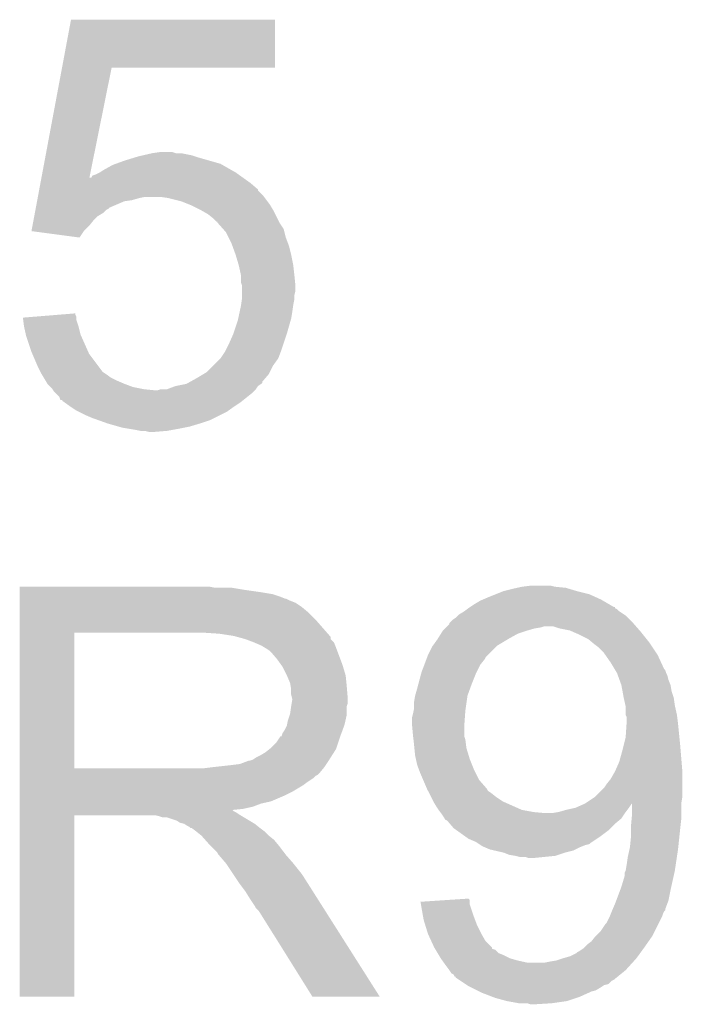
# Model space of a CAD drawing. Extents: x -4.5 to 27.4, y -3.9 to 53.4.
# Tile 43 of 47: x 16.4 to 18, y 37.2 to 39.5. Entities that reach past the tile are written whole.
import ezdxf

# ---------------------------------------------------------------- set-up
doc = ezdxf.new("R2010")
doc.units = 0
doc.layers.add('CAN_LIN_SBC_CLICK_V101_GTO', color=14, linetype='CONTINUOUS')

msp = doc.modelspace()

# ---------------------------------------------------------------- linework, layer by layer
at = {"layer": 'CAN_LIN_SBC_CLICK_V101_GTO'}
for points in [[(16.483574, 39.40556), (16.504932, 39.519838), (16.990038, 39.40556), (16.99006, 39.519838)], [(16.504932, 39.519838), (16.504938, 39.51986), (16.99006, 39.519838), (16.504938, 39.51986)], [(16.434676, 39.14394), (16.48357, 39.405542), (16.548652, 39.14394), (16.601436, 39.405542)], [(16.48357, 39.405542), (16.483574, 39.40556), (16.601436, 39.405542), (16.990038, 39.40556)], [(16.69796, 39.20236), (16.715726, 39.204898), (16.753844, 39.20236), (16.746222, 39.204898)], [(16.715726, 39.204898), (16.715742, 39.2049), (16.746222, 39.204898), (16.715742, 39.2049)], [(16.610966, 39.17696), (16.63192, 39.18458), (16.860522, 39.17696), (16.833852, 39.18458)], [(16.63192, 39.18458), (16.656684, 39.1922), (16.833852, 39.18458), (16.80718, 39.1922)], [(16.656684, 39.1922), (16.66494, 39.19474), (16.80718, 39.1922), (16.799558, 39.19474)], [(16.66494, 39.19474), (16.675938, 39.197278), (16.799558, 39.19474), (16.79194, 39.197278)], [(16.675938, 39.197278), (16.69796, 39.20236), (16.79194, 39.197278), (16.766542, 39.20236)], [(16.56334, 39.15156), (16.573498, 39.15664), (16.903194, 39.15156), (16.896082, 39.15664)], [(16.573498, 39.15664), (16.573502, 39.156642), (16.896082, 39.15664), (16.89608, 39.156642)], [(16.573502, 39.156642), (16.581118, 39.161718), (16.89608, 39.156642), (16.887196, 39.161718)], [(16.581118, 39.161718), (16.603982, 39.17442), (16.887196, 39.161718), (16.864968, 39.17442)], [(16.603982, 39.17442), (16.610966, 39.17696), (16.864968, 39.17442), (16.860522, 39.17696)], [(16.432302, 39.13124), (16.43421, 39.141452), (16.93164, 39.13124), (16.917346, 39.141452)], [(16.43421, 39.141452), (16.434676, 39.14394), (16.548152, 39.141452), (16.550646, 39.14394)], [(16.548152, 39.141452), (16.548652, 39.14394), (16.917346, 39.141452), (16.913862, 39.14394)], [(16.550646, 39.14394), (16.553186, 39.143954), (16.913862, 39.14394), (16.913842, 39.143954)], [(16.553186, 39.143954), (16.555728, 39.14902), (16.913842, 39.143954), (16.90675, 39.14902)], [(16.555728, 39.14902), (16.56334, 39.15156), (16.90675, 39.14902), (16.903194, 39.15156)], [(16.426604, 39.100758), (16.428978, 39.113454), (16.96212, 39.100758), (16.949426, 39.113454)], [(16.428978, 39.113454), (16.429452, 39.115992), (16.949426, 39.113454), (16.94942, 39.115992)], [(16.429452, 39.115992), (16.432302, 39.13124), (16.94942, 39.115992), (16.93164, 39.13124)], [(16.421382, 39.072818), (16.42423, 39.088058), (16.59636, 39.072818), (16.631918, 39.088058)], [(16.42423, 39.088058), (16.424706, 39.0906), (16.631918, 39.088058), (16.649698, 39.0906)], [(16.424706, 39.0906), (16.425656, 39.09568), (16.649698, 39.0906), (16.66748, 39.09568)], [(16.425656, 39.09568), (16.42613, 39.09822), (16.66748, 39.09568), (16.680178, 39.09822)], [(16.42613, 39.09822), (16.426604, 39.100758), (16.964024, 39.09822), (16.96212, 39.100758)], [(16.736058, 39.09568), (16.718278, 39.09822), (16.96593, 39.09568), (16.964024, 39.09822)], [(16.766538, 39.08806), (16.736058, 39.09568), (16.971646, 39.08806), (16.96593, 39.09568)], [(16.785596, 39.080438), (16.766538, 39.08806), (16.977362, 39.080438), (16.971646, 39.08806)], [(16.419008, 39.060118), (16.420432, 39.067738), (16.581118, 39.060118), (16.58874, 39.067738)], [(16.420432, 39.067738), (16.420908, 39.070278), (16.58874, 39.067738), (16.593816, 39.070278)], [(16.420908, 39.070278), (16.421382, 39.072818), (16.593816, 39.070278), (16.59636, 39.072818)], [(16.79194, 39.0779), (16.785596, 39.080438), (16.978886, 39.0779), (16.977362, 39.080438)], [(16.81226, 39.06774), (16.79194, 39.0779), (16.98498, 39.06774), (16.978886, 39.0779)], [(16.830038, 39.057582), (16.81226, 39.06774), (16.99006, 39.057582), (16.98498, 39.06774)], [(16.413312, 39.02964), (16.415686, 39.042338), (16.5481, 39.02964), (16.558258, 39.042338)], [(16.415686, 39.042338), (16.417584, 39.052498), (16.558258, 39.042338), (16.568418, 39.052498)], [(16.417584, 39.052498), (16.419008, 39.060118), (16.568418, 39.052498), (16.581118, 39.060118)], [(16.842738, 39.047422), (16.830038, 39.057582), (16.99514, 39.047422), (16.99006, 39.057582)], [(16.850354, 39.039806), (16.842738, 39.047422), (16.998948, 39.039806), (16.99514, 39.047422)], [(16.852878, 39.0398), (16.850354, 39.039806), (16.998952, 39.0398), (16.998948, 39.039806)], [(16.8529, 39.037266), (16.852878, 39.0398), (17.000218, 39.037266), (16.998952, 39.0398)], [(16.410944, 39.016964), (16.413312, 39.02964), (16.535424, 39.016964), (16.5481, 39.02964)], [(16.411124, 39.01694), (16.410944, 39.016964), (16.5354, 39.01694), (16.535424, 39.016964)], [(16.525228, 39.001702), (16.411124, 39.01694), (16.525228, 39.001702), (16.5354, 39.01694)], [(16.852908, 39.037258), (16.8529, 39.037266), (17.000222, 39.037258), (17.000218, 39.037266)], [(16.86645, 39.022018), (16.852908, 39.037258), (17.010382, 39.022018), (17.000222, 39.037258)], [(16.873218, 39.0144), (16.86645, 39.022018), (17.012288, 39.0144), (17.010382, 39.022018)], [(16.879572, 39.001698), (16.873218, 39.0144), (17.015462, 39.001698), (17.012288, 39.0144)], [(16.88592, 38.989), (16.879572, 39.001698), (17.020224, 38.989), (17.015462, 39.001698)], [(16.888694, 38.981378), (16.88592, 38.989), (17.02308, 38.981378), (17.020224, 38.989)], [(16.896082, 38.96106), (16.888694, 38.981378), (17.02816, 38.96106), (17.02308, 38.981378)], [(16.9037, 38.93566), (16.896082, 38.96106), (17.03324, 38.93566), (17.02816, 38.96106)], [(16.9037, 38.935658), (16.9037, 38.93566), (17.033242, 38.935658), (17.03324, 38.93566)], [(16.90878, 38.912802), (16.9037, 38.935658), (17.03578, 38.912802), (17.033242, 38.935658)], [(16.90878, 38.9128), (16.90878, 38.912802), (17.03578, 38.9128), (17.03578, 38.912802)], [(16.90878, 38.895024), (16.90878, 38.9128), (17.037558, 38.895024), (17.03578, 38.9128)], [(16.911318, 38.887402), (16.90878, 38.895024), (17.03832, 38.887402), (17.037558, 38.895024)], [(16.91132, 38.874698), (16.911318, 38.887402), (17.03832, 38.874698), (17.03832, 38.887402)], [(16.909142, 38.84168), (16.910956, 38.854378), (17.03324, 38.84168), (17.03578, 38.854378)], [(16.910956, 38.854378), (16.91132, 38.856922), (17.03578, 38.854378), (17.03578, 38.856922)], [(16.91132, 38.864538), (16.91132, 38.874698), (17.03578, 38.864538), (17.03832, 38.874698)], [(16.91132, 38.856922), (16.91132, 38.864538), (17.03578, 38.856922), (17.03578, 38.864538)], [(16.905514, 38.8239), (16.90878, 38.83914), (17.0307, 38.8239), (17.032876, 38.83914)], [(16.90878, 38.83914), (16.909142, 38.84168), (17.032876, 38.83914), (17.03324, 38.84168)], [(16.39064, 38.8112), (16.421774, 38.813736), (16.517622, 38.8112), (16.51762, 38.813736)], [(16.391272, 38.806118), (16.39064, 38.8112), (16.517622, 38.806118), (16.517622, 38.8112)], [(16.39316, 38.79088), (16.391272, 38.806118), (16.522698, 38.79088), (16.517622, 38.806118)], [(16.421774, 38.813736), (16.48414, 38.818816), (16.51762, 38.813736), (16.515082, 38.818816)], [(16.48414, 38.818816), (16.51508, 38.821336), (16.515082, 38.818816), (16.51508, 38.821336)], [(16.90116, 38.803582), (16.902246, 38.808658), (17.026708, 38.803582), (17.02816, 38.808658)], [(16.902246, 38.808658), (16.905514, 38.8239), (17.02816, 38.808658), (17.0307, 38.8239)], [(16.397678, 38.770558), (16.39316, 38.79088), (16.52778, 38.770558), (16.522698, 38.79088)], [(16.891, 38.7731), (16.90116, 38.803582), (17.018, 38.7731), (17.026708, 38.803582)], [(16.39824, 38.768022), (16.397678, 38.770558), (16.528908, 38.768022), (16.52778, 38.770558)], [(16.41094, 38.72992), (16.39824, 38.768022), (16.545844, 38.72992), (16.528908, 38.768022)], [(16.88084, 38.75024), (16.891, 38.7731), (17.01038, 38.75024), (17.018, 38.7731)], [(16.87068, 38.729922), (16.873218, 38.735), (17.003394, 38.729922), (17.0053, 38.735)], [(16.873218, 38.735), (16.88084, 38.75024), (17.0053, 38.735), (17.01038, 38.75024)], [(16.413118, 38.72484), (16.41094, 38.72992), (16.548102, 38.72484), (16.545844, 38.72992)], [(16.42618, 38.69436), (16.413118, 38.72484), (16.570962, 38.69436), (16.548102, 38.72484)], [(16.842738, 38.696898), (16.860518, 38.714678), (16.98498, 38.696898), (16.997678, 38.714678)], [(16.860518, 38.714678), (16.86052, 38.71468), (16.997678, 38.714678), (16.997678, 38.71468)], [(16.86052, 38.71468), (16.87068, 38.729922), (16.997678, 38.71468), (17.003394, 38.729922)], [(16.43126, 38.6842), (16.42618, 38.69436), (16.578582, 38.6842), (16.570962, 38.69436)], [(16.827502, 38.681662), (16.842738, 38.696898), (16.97736, 38.681662), (16.98498, 38.696898)], [(16.43253, 38.68166), (16.43126, 38.6842), (16.58112, 38.68166), (16.578582, 38.6842)], [(16.4338, 38.67912), (16.43253, 38.68166), (16.58493, 38.67912), (16.58112, 38.68166)], [(16.435324, 38.67658), (16.4338, 38.67912), (16.58874, 38.67658), (16.58493, 38.67912)], [(16.439896, 38.66896), (16.435324, 38.67658), (16.598902, 38.66896), (16.58874, 38.67658)], [(16.444468, 38.66134), (16.439896, 38.66896), (16.61414, 38.66134), (16.598902, 38.66896)], [(16.788374, 38.658794), (16.8021, 38.66642), (16.95958, 38.658794), (16.966114, 38.66642)], [(16.8021, 38.66642), (16.819032, 38.67658), (16.966114, 38.66642), (16.97482, 38.67658)], [(16.819032, 38.67658), (16.827502, 38.681662), (16.97482, 38.67658), (16.97736, 38.681662)], [(16.449038, 38.653722), (16.444468, 38.66134), (16.631916, 38.653722), (16.61414, 38.66134)], [(16.44904, 38.65372), (16.449038, 38.653722), (16.63192, 38.65372), (16.631916, 38.653722)], [(16.45666, 38.6461), (16.44904, 38.65372), (16.652242, 38.6461), (16.63192, 38.65372)], [(16.459198, 38.643562), (16.45666, 38.6461), (16.664932, 38.643562), (16.652242, 38.6461)], [(16.460894, 38.64102), (16.459198, 38.643562), (16.677638, 38.64102), (16.664932, 38.643562)], [(16.718284, 38.64102), (16.733524, 38.641022), (16.944338, 38.64102), (16.94434, 38.641022)], [(16.733524, 38.641022), (16.753836, 38.648638), (16.94434, 38.641022), (16.949418, 38.648638)], [(16.753836, 38.648638), (16.753842, 38.64864), (16.949418, 38.648638), (16.94942, 38.64864)], [(16.753842, 38.64864), (16.779244, 38.65372), (16.94942, 38.64864), (16.95704, 38.65372)], [(16.779244, 38.65372), (16.783804, 38.656254), (16.95704, 38.65372), (16.959574, 38.656254)], [(16.783804, 38.656254), (16.788374, 38.658794), (16.959574, 38.656254), (16.95958, 38.658794)], [(16.462588, 38.63848), (16.460894, 38.64102), (16.703038, 38.63848), (16.677638, 38.64102)], [(16.46428, 38.63594), (16.462588, 38.63848), (16.93926, 38.63594), (16.9418, 38.63848)], [(16.469362, 38.630858), (16.46428, 38.63594), (16.934178, 38.630858), (16.93926, 38.63594)], [(16.476976, 38.623242), (16.469362, 38.630858), (16.924656, 38.623242), (16.934178, 38.630858)], [(16.479516, 38.615636), (16.476976, 38.623242), (16.91515, 38.615636), (16.924656, 38.623242)], [(16.703038, 38.63848), (16.710662, 38.638482), (16.9418, 38.63848), (16.941802, 38.638482)], [(16.710662, 38.638482), (16.718276, 38.641018), (16.941802, 38.638482), (16.944338, 38.641018)], [(16.718276, 38.641018), (16.718284, 38.64102), (16.944338, 38.641018), (16.944338, 38.64102)], [(16.484578, 38.61562), (16.479516, 38.615636), (16.91513, 38.61562), (16.91515, 38.615636)], [(16.4846, 38.61309), (16.484578, 38.61562), (16.911966, 38.61309), (16.91513, 38.61562)], [(16.488168, 38.61054), (16.4846, 38.61309), (16.90878, 38.61054), (16.911966, 38.61309)], [(16.50238, 38.60038), (16.488168, 38.61054), (16.89354, 38.60038), (16.90878, 38.61054)], [(16.517618, 38.590222), (16.50238, 38.60038), (16.879316, 38.590222), (16.89354, 38.60038)], [(16.522702, 38.58768), (16.517618, 38.590222), (16.875758, 38.58768), (16.879316, 38.590222)], [(16.53794, 38.58006), (16.522702, 38.58768), (16.860518, 38.58006), (16.875758, 38.58768)], [(16.555722, 38.57244), (16.53794, 38.58006), (16.845278, 38.57244), (16.860518, 38.58006)], [(16.569946, 38.56736), (16.555722, 38.57244), (16.835118, 38.56736), (16.845278, 38.57244)], [(16.59128, 38.55974), (16.569946, 38.56736), (16.81226, 38.55974), (16.835118, 38.56736)], [(16.61795, 38.55212), (16.59128, 38.55974), (16.786862, 38.55212), (16.81226, 38.55974)], [(16.626838, 38.54958), (16.61795, 38.55212), (16.77416, 38.54958), (16.786862, 38.55212)], [(16.64208, 38.54704), (16.626838, 38.54958), (16.76146, 38.54704), (16.77416, 38.54958)], [(16.65732, 38.5445), (16.64208, 38.54704), (16.74749, 38.5445), (16.76146, 38.54704)], [(16.670018, 38.54196), (16.65732, 38.5445), (16.733522, 38.54196), (16.74749, 38.5445)], [(16.690338, 38.53942), (16.680178, 38.54196), (16.703042, 38.53942), (16.733522, 38.54196)], [(17.5768, 38.17112), (17.597122, 38.17366), (17.655542, 38.17112), (17.645382, 38.17366)], [(16.38302, 38.16858), (16.383022, 38.17112), (16.847822, 38.16858), (16.835122, 38.17112)], [(16.38302, 38.1635), (16.38302, 38.16858), (16.91894, 38.1635), (16.888462, 38.16858)], [(16.38302, 38.15842), (16.38302, 38.1635), (16.9545, 38.15842), (16.91894, 38.1635)], [(16.38302, 38.153338), (16.38302, 38.15842), (16.984982, 38.153338), (16.9545, 38.15842)], [(16.38302, 38.14826), (16.38302, 38.153338), (17.00022, 38.14826), (16.984982, 38.153338)], [(17.49552, 38.14572), (17.51457, 38.15334), (17.753586, 38.14572), (17.736822, 38.15334)], [(17.51457, 38.15334), (17.533622, 38.16096), (17.736822, 38.15334), (17.70634, 38.16096)], [(17.533622, 38.16096), (17.55394, 38.16604), (17.70634, 38.16096), (17.689408, 38.16604)], [(17.55394, 38.16604), (17.56537, 38.16858), (17.689408, 38.16604), (17.680942, 38.16858)], [(17.56537, 38.16858), (17.5768, 38.17112), (17.680942, 38.16858), (17.655542, 38.17112)], [(16.38302, 38.14318), (16.38302, 38.14826), (17.012924, 38.14318), (17.00022, 38.14826)], [(16.38302, 38.143178), (16.38302, 38.14318), (17.015464, 38.143178), (17.012924, 38.14318)], [(16.38302, 38.1381), (16.38302, 38.143178), (17.02562, 38.1381), (17.015464, 38.143178)], [(16.38302, 38.133018), (16.38302, 38.1381), (17.038322, 38.133018), (17.02562, 38.1381)], [(16.38302, 38.12286), (16.38302, 38.133018), (17.05356, 38.12286), (17.038322, 38.133018)], [(17.453608, 38.12286), (17.465038, 38.13048), (17.795244, 38.12286), (17.78218, 38.13048)], [(17.465038, 38.13048), (17.477742, 38.1381), (17.78218, 38.13048), (17.769116, 38.1381)], [(17.477742, 38.1381), (17.483668, 38.14064), (17.769116, 38.1381), (17.76476, 38.14064)], [(17.483668, 38.14064), (17.49552, 38.14572), (17.76476, 38.14064), (17.753586, 38.14572)], [(16.38302, 38.110162), (16.38302, 38.12286), (17.068798, 38.110162), (17.05356, 38.12286)], [(16.38302, 38.09238), (16.38302, 38.110162), (17.08658, 38.09238), (17.068798, 38.110162)], [(17.419322, 38.097462), (17.424398, 38.102538), (17.828258, 38.097462), (17.823182, 38.102538)], [(17.424398, 38.102538), (17.426942, 38.105082), (17.823182, 38.102538), (17.819368, 38.105082)], [(17.426942, 38.105082), (17.43964, 38.1127), (17.819368, 38.105082), (17.80794, 38.1127)], [(17.43964, 38.1127), (17.44641, 38.117778), (17.80794, 38.1127), (17.80286, 38.117778)], [(17.44641, 38.117778), (17.449792, 38.120314), (17.80286, 38.117778), (17.797794, 38.120314)], [(17.449792, 38.120314), (17.4498, 38.12032), (17.797794, 38.120314), (17.797794, 38.12032)], [(17.4498, 38.12032), (17.453576, 38.122838), (17.797794, 38.12032), (17.79778, 38.122838)], [(17.453576, 38.122838), (17.453608, 38.12286), (17.79778, 38.122838), (17.795244, 38.12286)], [(16.383018, 38.0619), (16.38302, 38.09238), (17.113248, 38.0619), (17.08658, 38.09238)], [(17.398996, 38.07714), (17.40408, 38.082226), (17.847628, 38.07714), (17.843178, 38.082226)], [(17.40408, 38.082226), (17.404084, 38.08476), (17.843178, 38.082226), (17.84096, 38.08476)], [(17.404084, 38.08476), (17.404086, 38.084766), (17.84096, 38.08476), (17.840954, 38.084766)], [(17.404086, 38.084766), (17.4117, 38.09238), (17.840954, 38.084766), (17.83334, 38.09238)], [(17.4117, 38.09238), (17.419322, 38.097462), (17.83334, 38.09238), (17.828258, 38.097462)], [(16.383012, 37.739342), (16.383018, 38.0619), (16.51254, 37.739342), (16.512562, 38.0619)], [(16.85798, 38.05936), (16.81988, 38.0619), (17.11547, 38.05936), (17.113248, 38.0619)], [(16.891002, 38.05428), (16.85798, 38.05936), (17.119914, 38.05428), (17.11547, 38.05936)], [(17.37614, 38.04666), (17.384076, 38.05936), (17.54378, 38.04666), (17.566642, 38.05936)], [(17.384076, 38.05936), (17.38884, 38.06698), (17.566642, 38.05936), (17.5895, 38.06698)], [(17.38884, 38.06698), (17.388842, 38.066982), (17.5895, 38.06698), (17.589506, 38.066982)], [(17.388842, 38.066982), (17.393918, 38.07206), (17.589506, 38.066982), (17.60728, 38.07206)], [(17.393918, 38.07206), (17.396458, 38.074602), (17.60728, 38.07206), (17.622522, 38.074602)], [(17.396458, 38.074602), (17.398996, 38.07714), (17.622522, 38.074602), (17.630144, 38.07714)], [(17.665702, 38.07206), (17.650456, 38.07714), (17.852074, 38.07206), (17.847628, 38.07714)], [(17.691102, 38.066978), (17.665702, 38.07206), (17.85652, 38.066978), (17.852074, 38.07206)], [(17.696814, 38.06444), (17.691102, 38.066978), (17.85874, 38.06444), (17.85652, 38.066978)], [(17.71396, 38.05682), (17.696814, 38.06444), (17.864836, 38.05682), (17.85874, 38.06444)], [(17.734278, 38.04666), (17.71396, 38.05682), (17.872964, 38.04666), (17.864836, 38.05682)], [(16.900338, 38.051734), (16.891002, 38.05428), (17.12214, 38.051734), (17.119914, 38.05428)], [(16.91894, 38.04666), (16.900338, 38.051734), (17.122146, 38.04666), (17.12214, 38.051734)], [(16.918956, 38.046654), (16.91894, 38.04666), (17.122146, 38.046654), (17.122146, 38.04666)], [(16.93926, 38.03904), (16.918956, 38.046654), (17.129758, 38.03904), (17.122146, 38.046654)], [(16.93927, 38.039036), (16.93926, 38.03904), (17.12976, 38.039036), (17.129758, 38.03904)], [(16.95704, 38.03142), (16.93927, 38.039036), (17.132808, 38.03142), (17.12976, 38.039036)], [(17.365256, 38.031422), (17.37614, 38.04666), (17.518382, 38.031422), (17.54378, 38.04666)], [(17.743424, 38.03904), (17.734278, 38.04666), (17.87906, 38.03904), (17.872964, 38.04666)], [(17.74952, 38.03396), (17.743424, 38.03904), (17.882448, 38.03396), (17.87906, 38.03904)], [(17.75968, 38.026338), (17.74952, 38.03396), (17.887528, 38.026338), (17.882448, 38.03396)], [(16.96551, 38.02634), (16.95704, 38.03142), (17.13484, 38.02634), (17.132808, 38.03142)], [(16.96974, 38.023802), (16.96551, 38.02634), (17.135792, 38.023802), (17.13484, 38.02634)], [(16.977362, 38.018718), (16.96974, 38.023802), (17.1377, 38.018718), (17.135792, 38.023802)], [(16.9799, 38.01618), (16.977362, 38.018718), (17.138652, 38.01618), (17.1377, 38.018718)], [(16.99514, 37.998402), (16.9799, 38.01618), (17.145318, 37.998402), (17.138652, 38.01618)], [(17.35328, 38.00856), (17.363442, 38.02888), (17.49552, 38.00856), (17.51584, 38.02888)], [(17.363442, 38.02888), (17.365256, 38.031422), (17.51584, 38.02888), (17.518382, 38.031422)], [(17.76984, 38.01618), (17.75968, 38.026338), (17.8943, 38.01618), (17.887528, 38.026338)], [(17.775176, 38.00856), (17.76984, 38.01618), (17.89938, 38.00856), (17.8943, 38.01618)], [(17.00421, 37.985702), (16.99514, 37.998402), (17.15008, 37.985702), (17.145318, 37.998402)], [(17.00784, 37.980618), (17.00421, 37.985702), (17.151606, 37.980618), (17.15008, 37.985702)], [(17.33804, 37.96792), (17.344706, 37.9857), (17.46885, 37.96792), (17.47774, 37.9857)], [(17.344706, 37.9857), (17.34947, 37.998402), (17.47774, 37.9857), (17.487902, 37.998402)], [(17.34947, 37.998402), (17.351374, 38.00348), (17.487902, 37.998402), (17.490442, 38.00348)], [(17.351374, 38.00348), (17.35328, 38.00856), (17.490442, 38.00348), (17.49552, 38.00856)], [(17.78762, 37.990782), (17.775176, 38.00856), (17.907588, 37.990782), (17.89938, 38.00856)], [(17.796766, 37.97554), (17.78762, 37.990782), (17.914622, 37.97554), (17.907588, 37.990782)], [(17.018, 37.9603), (17.00784, 37.980618), (17.1577, 37.9603), (17.151606, 37.980618)], [(17.330588, 37.93998), (17.337362, 37.96538), (17.45742, 37.93998), (17.46758, 37.96538)], [(17.337362, 37.96538), (17.33804, 37.96792), (17.46758, 37.96538), (17.46885, 37.96792)], [(17.798292, 37.972996), (17.796766, 37.97554), (17.91716, 37.972996), (17.914622, 37.97554)], [(17.80286, 37.96538), (17.798292, 37.972996), (17.9197, 37.96538), (17.91716, 37.972996)], [(17.804708, 37.960298), (17.80286, 37.96538), (17.922242, 37.960298), (17.9197, 37.96538)], [(17.018002, 37.960298), (17.018, 37.9603), (17.1577, 37.960298), (17.1577, 37.9603)], [(17.02562, 37.942518), (17.018002, 37.960298), (17.15948, 37.942518), (17.1577, 37.960298)], [(17.02689, 37.9349), (17.02562, 37.942518), (17.16024, 37.9349), (17.15948, 37.942518)], [(17.32788, 37.92982), (17.330588, 37.93998), (17.453724, 37.92982), (17.45742, 37.93998)], [(17.808404, 37.950138), (17.804708, 37.960298), (17.924782, 37.950138), (17.922242, 37.960298)], [(17.81302, 37.937438), (17.808404, 37.950138), (17.92986, 37.937438), (17.924782, 37.950138)], [(17.02816, 37.927278), (17.02689, 37.9349), (17.160876, 37.927278), (17.16024, 37.9349)], [(17.02816, 37.914578), (17.02816, 37.927278), (17.161934, 37.914578), (17.160876, 37.927278)], [(17.3228, 37.912042), (17.32788, 37.92982), (17.447262, 37.912042), (17.453724, 37.92982)], [(17.815792, 37.922198), (17.81302, 37.937438), (17.932402, 37.922198), (17.92986, 37.937438)], [(17.8181, 37.9095), (17.815792, 37.922198), (17.936634, 37.9095), (17.932402, 37.922198)], [(17.0307, 37.904422), (17.02816, 37.914578), (17.16278, 37.904422), (17.161934, 37.914578)], [(17.02816, 37.88664), (17.029428, 37.894258), (17.16024, 37.88664), (17.162778, 37.894258)], [(17.029428, 37.894258), (17.0307, 37.901878), (17.162778, 37.894258), (17.162778, 37.901878)], [(17.0307, 37.904418), (17.0307, 37.904422), (17.162778, 37.904418), (17.16278, 37.904422)], [(17.0307, 37.901878), (17.0307, 37.904418), (17.162778, 37.901878), (17.162778, 37.904418)], [(17.32026, 37.896802), (17.3228, 37.912042), (17.445084, 37.896802), (17.447262, 37.912042)], [(17.32026, 37.881562), (17.32026, 37.896802), (17.442906, 37.881562), (17.445084, 37.896802)], [(17.818666, 37.906958), (17.8181, 37.9095), (17.93748, 37.906958), (17.936634, 37.9095)], [(17.822616, 37.889182), (17.818666, 37.906958), (17.94002, 37.889182), (17.93748, 37.906958)], [(17.02477, 37.866318), (17.025618, 37.868858), (17.16024, 37.866318), (17.16024, 37.868858)], [(17.025618, 37.868858), (17.028158, 37.886636), (17.16024, 37.868858), (17.16024, 37.886636)], [(17.028158, 37.886636), (17.02816, 37.88664), (17.16024, 37.886636), (17.16024, 37.88664)], [(17.31518, 37.858702), (17.31772, 37.86886), (17.44091, 37.858702), (17.441634, 37.86886)], [(17.31772, 37.86886), (17.319242, 37.87648), (17.441634, 37.86886), (17.44218, 37.87648)], [(17.319242, 37.87648), (17.32026, 37.881562), (17.44218, 37.87648), (17.442906, 37.881562)], [(17.82318, 37.886638), (17.822616, 37.889182), (17.940586, 37.886638), (17.94002, 37.889182)], [(17.823182, 37.86632), (17.82318, 37.886638), (17.9451, 37.86632), (17.940586, 37.886638)], [(17.018506, 37.84346), (17.02054, 37.853618), (17.155158, 37.84346), (17.157416, 37.853618)], [(17.02054, 37.853618), (17.02477, 37.866318), (17.157416, 37.853618), (17.16024, 37.866318)], [(17.31518, 37.845998), (17.31518, 37.858702), (17.440002, 37.845998), (17.44091, 37.858702)], [(17.315642, 37.84092), (17.31518, 37.845998), (17.43964, 37.84092), (17.440002, 37.845998)], [(17.82318, 37.81298), (17.82538, 37.846), (17.950942, 37.81298), (17.94764, 37.846)], [(17.823182, 37.866316), (17.823182, 37.86632), (17.945102, 37.866316), (17.9451, 37.86632)], [(17.82572, 37.861236), (17.823182, 37.866316), (17.945736, 37.861236), (17.945102, 37.866316)], [(17.82538, 37.846), (17.82572, 37.85108), (17.94764, 37.846), (17.947006, 37.85108)], [(17.82572, 37.85108), (17.82572, 37.861236), (17.947006, 37.85108), (17.945736, 37.861236)], [(17.005284, 37.81552), (17.00784, 37.82314), (17.145, 37.81552), (17.14777, 37.82314)], [(17.00784, 37.82314), (17.012918, 37.830758), (17.14777, 37.82314), (17.15054, 37.830758)], [(17.012918, 37.830758), (17.017998, 37.840918), (17.15054, 37.830758), (17.154232, 37.840918)], [(17.017998, 37.840918), (17.018506, 37.84346), (17.154232, 37.840918), (17.155158, 37.84346)], [(17.31772, 37.81806), (17.315642, 37.84092), (17.43964, 37.81806), (17.43964, 37.84092)], [(16.979898, 37.787578), (16.992598, 37.800278), (17.135684, 37.787578), (17.139918, 37.800278)], [(16.992598, 37.800278), (17.002756, 37.815512), (17.139918, 37.800278), (17.144996, 37.815512)], [(17.002756, 37.815512), (17.005284, 37.81552), (17.144996, 37.815512), (17.145, 37.81552)], [(17.318002, 37.815524), (17.31772, 37.81806), (17.43964, 37.815524), (17.43964, 37.81806)], [(17.31885, 37.807902), (17.318002, 37.815524), (17.442178, 37.807902), (17.43964, 37.815524)], [(17.32026, 37.7952), (17.31885, 37.807902), (17.443768, 37.7952), (17.442178, 37.807902)], [(17.818734, 37.7952), (17.82318, 37.81298), (17.95272, 37.7952), (17.950942, 37.81298)], [(16.9545, 37.7698), (16.967198, 37.777418), (17.12514, 37.7698), (17.129988, 37.777418)], [(16.967198, 37.777418), (16.976722, 37.785038), (17.129988, 37.777418), (17.134838, 37.785038)], [(16.976722, 37.785038), (16.979898, 37.787578), (17.134838, 37.785038), (17.135684, 37.787578)], [(17.321022, 37.787582), (17.32026, 37.7952), (17.44472, 37.787582), (17.443768, 37.7952)], [(17.3228, 37.769802), (17.321022, 37.787582), (17.450054, 37.769802), (17.44472, 37.787582)], [(17.80794, 37.754558), (17.81556, 37.7825), (17.956108, 37.754558), (17.95378, 37.7825)], [(17.81556, 37.7825), (17.818734, 37.7952), (17.95378, 37.7825), (17.95272, 37.7952)], [(16.906238, 37.74948), (16.926556, 37.757098), (17.11198, 37.74948), (17.117058, 37.757098)], [(16.926556, 37.757098), (16.929096, 37.7571), (17.117058, 37.757098), (17.11706, 37.7571)], [(16.929096, 37.7571), (16.93672, 37.75964), (17.11706, 37.7571), (17.118676, 37.75964)], [(16.93672, 37.75964), (16.944338, 37.764718), (17.118676, 37.75964), (17.121906, 37.764718)], [(16.944338, 37.764718), (16.9545, 37.7698), (17.121906, 37.764718), (17.12514, 37.7698)], [(17.324496, 37.762178), (17.3228, 37.769802), (17.45234, 37.762178), (17.450054, 37.769802)], [(17.32788, 37.746942), (17.324496, 37.762178), (17.458436, 37.746942), (17.45234, 37.762178)], [(17.798908, 37.734242), (17.80794, 37.754558), (17.9578, 37.734242), (17.956108, 37.754558)], [(16.38301, 37.726622), (16.383012, 37.73932), (17.094202, 37.726622), (17.104782, 37.73932)], [(16.383012, 37.73932), (16.383012, 37.739342), (16.819878, 37.73932), (16.51254, 37.739342)], [(16.819878, 37.73932), (16.8402, 37.74186), (17.104782, 37.73932), (17.1069, 37.74186)], [(16.8402, 37.74186), (16.88592, 37.74694), (17.1069, 37.74186), (17.110286, 37.74694)], [(16.88592, 37.74694), (16.906238, 37.74948), (17.110286, 37.74694), (17.11198, 37.74948)], [(17.331692, 37.73678), (17.32788, 37.746942), (17.4625, 37.73678), (17.458436, 37.746942)], [(17.3355, 37.72662), (17.331692, 37.73678), (17.46758, 37.72662), (17.4625, 37.73678)], [(17.78762, 37.713922), (17.79778, 37.7317), (17.9578, 37.713922), (17.9578, 37.7317)], [(17.79778, 37.7317), (17.798908, 37.734242), (17.9578, 37.7317), (17.9578, 37.734242)], [(16.38301, 37.724078), (16.38301, 37.726622), (17.091656, 37.724078), (17.094202, 37.726622)], [(16.38301, 37.721538), (16.38301, 37.724078), (17.08658, 37.721538), (17.091656, 37.724078)], [(16.38301, 37.71646), (16.38301, 37.721538), (17.0815, 37.71646), (17.08658, 37.721538)], [(16.38301, 37.7063), (16.38301, 37.71646), (17.06626, 37.7063), (17.0815, 37.71646)], [(16.38301, 37.698678), (16.38301, 37.7063), (17.056098, 37.698678), (17.06626, 37.7063)], [(17.34203, 37.711384), (17.3355, 37.72662), (17.475198, 37.711384), (17.46758, 37.72662)], [(17.35074, 37.69106), (17.34203, 37.711384), (17.49298, 37.69106), (17.475198, 37.711384)], [(17.77746, 37.70122), (17.78762, 37.713922), (17.9578, 37.70122), (17.9578, 37.713922)], [(16.38301, 37.68344), (16.38301, 37.698678), (17.0307, 37.68344), (17.056098, 37.698678)], [(16.38301, 37.67582), (16.38301, 37.68344), (17.01546, 37.67582), (17.0307, 37.68344)], [(17.353278, 37.685986), (17.35074, 37.69106), (17.495518, 37.685986), (17.49298, 37.69106)], [(17.35582, 37.6809), (17.353278, 37.685986), (17.50314, 37.6809), (17.495518, 37.685986)], [(17.3609, 37.67074), (17.35582, 37.6809), (17.51584, 37.67074), (17.50314, 37.6809)], [(17.74952, 37.67074), (17.772378, 37.693598), (17.9578, 37.67074), (17.9578, 37.693598)], [(17.772378, 37.693598), (17.77746, 37.70122), (17.9578, 37.693598), (17.9578, 37.70122)], [(16.38301, 37.66058), (16.38301, 37.67582), (16.979898, 37.66058), (17.01546, 37.67582)], [(16.38301, 37.655498), (16.38301, 37.66058), (16.957038, 37.655498), (16.979898, 37.66058)], [(17.36598, 37.660582), (17.3609, 37.67074), (17.531078, 37.660582), (17.51584, 37.67074)], [(17.36598, 37.66058), (17.36598, 37.660582), (17.531084, 37.66058), (17.531078, 37.660582)], [(17.3736, 37.647878), (17.36598, 37.66058), (17.559662, 37.647878), (17.531084, 37.66058)], [(17.72666, 37.6555), (17.749516, 37.670738), (17.95526, 37.6555), (17.9578, 37.670738)], [(17.749516, 37.670738), (17.74952, 37.67074), (17.9578, 37.670738), (17.9578, 37.67074)], [(16.383008, 37.637718), (16.38301, 37.640226), (16.891004, 37.637718), (16.888492, 37.640226)], [(16.383008, 37.635178), (16.383008, 37.637718), (16.896082, 37.635178), (16.891004, 37.637718)], [(16.383008, 37.6301), (16.383008, 37.635178), (16.903698, 37.6301), (16.896082, 37.635178)], [(16.38301, 37.64788), (16.38301, 37.655498), (16.936718, 37.64788), (16.957038, 37.655498)], [(16.38301, 37.6428), (16.38301, 37.64788), (16.913858, 37.6428), (16.936718, 37.64788)], [(16.38301, 37.640226), (16.38301, 37.6428), (16.888492, 37.640226), (16.913858, 37.6428)], [(17.37868, 37.640262), (17.3736, 37.647878), (17.576798, 37.640262), (17.559662, 37.647878)], [(17.37868, 37.64026), (17.37868, 37.640262), (17.57681, 37.64026), (17.576798, 37.640262)], [(17.38249, 37.63518), (17.37868, 37.64026), (17.60474, 37.63518), (17.57681, 37.64026)], [(17.384396, 37.63264), (17.38249, 37.63518), (17.63268, 37.63264), (17.60474, 37.63518)], [(17.647918, 37.63264), (17.66316, 37.63518), (17.821486, 37.63264), (17.82318, 37.63518)], [(17.66316, 37.63518), (17.68094, 37.64026), (17.82318, 37.63518), (17.82699, 37.64026)], [(17.68094, 37.64026), (17.703798, 37.64534), (17.82699, 37.64026), (17.8308, 37.64534)], [(17.703798, 37.64534), (17.720944, 37.65296), (17.8308, 37.64534), (17.83588, 37.65296)], [(17.720944, 37.65296), (17.726578, 37.655464), (17.83588, 37.65296), (17.838382, 37.655464)], [(17.726578, 37.655464), (17.726654, 37.655498), (17.95526, 37.655464), (17.95526, 37.655498)], [(17.726654, 37.655498), (17.72666, 37.6555), (17.95526, 37.655498), (17.95526, 37.6555)], [(17.83842, 37.630098), (17.838382, 37.655464), (17.95526, 37.630098), (17.95526, 37.655464)], [(16.383, 37.195782), (16.383008, 37.627538), (16.512518, 37.195782), (16.51254, 37.627538)], [(16.383008, 37.62756), (16.383008, 37.6301), (16.907932, 37.62756), (16.903698, 37.6301)], [(16.383008, 37.627538), (16.383008, 37.62756), (16.51254, 37.627538), (16.705578, 37.62756)], [(16.71574, 37.625018), (16.705578, 37.62756), (16.91217, 37.625018), (16.907932, 37.62756)], [(16.723358, 37.622482), (16.71574, 37.625018), (16.916396, 37.622482), (16.91217, 37.625018)], [(16.733516, 37.62248), (16.723358, 37.622482), (16.9164, 37.62248), (16.916396, 37.622482)], [(16.75638, 37.61486), (16.733516, 37.62248), (16.9291, 37.61486), (16.9164, 37.62248)], [(16.763996, 37.609782), (16.75638, 37.61486), (16.937564, 37.609782), (16.9291, 37.61486)], [(17.3863, 37.6301), (17.384396, 37.63264), (17.819792, 37.6301), (17.821486, 37.63264)], [(17.391378, 37.622482), (17.3863, 37.6301), (17.814712, 37.622482), (17.819792, 37.6301)], [(17.392652, 37.619938), (17.391378, 37.622482), (17.813016, 37.619938), (17.814712, 37.622482)], [(17.393918, 37.617406), (17.392652, 37.619938), (17.809976, 37.617406), (17.813016, 37.619938)], [(17.398996, 37.614862), (17.393918, 37.617406), (17.806924, 37.614862), (17.809976, 37.617406)], [(17.405528, 37.607242), (17.398996, 37.614862), (17.797782, 37.607242), (17.806924, 37.614862)], [(17.83588, 37.60216), (17.837264, 37.6174), (17.953566, 37.60216), (17.95526, 37.6174)], [(17.837264, 37.6174), (17.83842, 37.630098), (17.95526, 37.6174), (17.95526, 37.630098)], [(16.774158, 37.607242), (16.763996, 37.609782), (16.941798, 37.607242), (16.937564, 37.609782)], [(16.774162, 37.60724), (16.774158, 37.607242), (16.9418, 37.60724), (16.941798, 37.607242)], [(16.781778, 37.602162), (16.774162, 37.60724), (16.948148, 37.602162), (16.9418, 37.60724)], [(16.786856, 37.599622), (16.781778, 37.602162), (16.951324, 37.599622), (16.948148, 37.602162)], [(16.789394, 37.597086), (16.786856, 37.599622), (16.954494, 37.597086), (16.951324, 37.599622)], [(16.791936, 37.59708), (16.789394, 37.597086), (16.9545, 37.59708), (16.954494, 37.597086)], [(16.8021, 37.58946), (16.791936, 37.59708), (16.964658, 37.58946), (16.9545, 37.59708)], [(16.802104, 37.589458), (16.8021, 37.58946), (16.96466, 37.589458), (16.964658, 37.58946)], [(16.814798, 37.579302), (16.802104, 37.589458), (16.974818, 37.579302), (16.96466, 37.589458)], [(17.414238, 37.59708), (17.405528, 37.607242), (17.787618, 37.59708), (17.797782, 37.607242)], [(17.421352, 37.592), (17.414238, 37.59708), (17.782538, 37.592), (17.787618, 37.59708)], [(17.44269, 37.57676), (17.421352, 37.592), (17.76222, 37.57676), (17.782538, 37.592)], [(17.83588, 37.59454), (17.83588, 37.60216), (17.95272, 37.59454), (17.953566, 37.60216)], [(17.83588, 37.576758), (17.83588, 37.59454), (17.950848, 37.576758), (17.95272, 37.59454)], [(16.814802, 37.579298), (16.814798, 37.579302), (16.974822, 37.579298), (16.974818, 37.579302)], [(16.823834, 37.569138), (16.814802, 37.579298), (16.987522, 37.569138), (16.974822, 37.579298)], [(16.83512, 37.55644), (16.823834, 37.569138), (16.998104, 37.55644), (16.987522, 37.569138)], [(17.449798, 37.571682), (17.44269, 37.57676), (17.754602, 37.571682), (17.76222, 37.57676)], [(17.46758, 37.56406), (17.449798, 37.571682), (17.74317, 37.56406), (17.754602, 37.571682)], [(17.471394, 37.561518), (17.46758, 37.56406), (17.739358, 37.561518), (17.74317, 37.56406)], [(17.83334, 37.551362), (17.83588, 37.576758), (17.948174, 37.551362), (17.950848, 37.576758)], [(16.83766, 37.5539), (16.83512, 37.55644), (17.00022, 37.5539), (16.998104, 37.55644)], [(16.852898, 37.53866), (16.83766, 37.5539), (17.01165, 37.53866), (17.00022, 37.5539)], [(17.475204, 37.558978), (17.471394, 37.561518), (17.736814, 37.558978), (17.739358, 37.561518)], [(17.479014, 37.556438), (17.475204, 37.558978), (17.726658, 37.556438), (17.736814, 37.558978)], [(17.482818, 37.553902), (17.479014, 37.556438), (17.720316, 37.553902), (17.726658, 37.556438)], [(17.48875, 37.55136), (17.482818, 37.553902), (17.71396, 37.55136), (17.720316, 37.553902)], [(17.500598, 37.546282), (17.48875, 37.55136), (17.703804, 37.546282), (17.71396, 37.55136)], [(17.51162, 37.543738), (17.500598, 37.546282), (17.698718, 37.543738), (17.703804, 37.546282)], [(17.533618, 37.53866), (17.51162, 37.543738), (17.678402, 37.53866), (17.698718, 37.543738)], [(17.82826, 37.528498), (17.83221, 37.54628), (17.944972, 37.528498), (17.94764, 37.54628)], [(17.83221, 37.54628), (17.83334, 37.551362), (17.94764, 37.54628), (17.948174, 37.551362)], [(16.855438, 37.533584), (16.852898, 37.53866), (17.015458, 37.533584), (17.01165, 37.53866)], [(16.855442, 37.53358), (16.855438, 37.533584), (17.01546, 37.53358), (17.015458, 37.533584)], [(16.857982, 37.53104), (16.855442, 37.53358), (17.017684, 37.53104), (17.01546, 37.53358)], [(16.87322, 37.513262), (16.857982, 37.53104), (17.03324, 37.513262), (17.017684, 37.53104)], [(17.546318, 37.533582), (17.533618, 37.53866), (17.663164, 37.533582), (17.678402, 37.53866)], [(17.56156, 37.53104), (17.546318, 37.533582), (17.655538, 37.53104), (17.663164, 37.533582)], [(17.571718, 37.5285), (17.56156, 37.53104), (17.63014, 37.5285), (17.655538, 37.53104)], [(17.592038, 37.525962), (17.584416, 37.5285), (17.60476, 37.525962), (17.63014, 37.5285)], [(17.604742, 37.52596), (17.592038, 37.525962), (17.604742, 37.52596), (17.60476, 37.525962)], [(17.82572, 37.51072), (17.82826, 37.528498), (17.942304, 37.51072), (17.944972, 37.528498)], [(16.873222, 37.51326), (16.87322, 37.513262), (17.03324, 37.51326), (17.03324, 37.513262)], [(16.890156, 37.487858), (16.873222, 37.51326), (17.05356, 37.487858), (17.03324, 37.51326)], [(17.820642, 37.490404), (17.82318, 37.495482), (17.93889, 37.490404), (17.94002, 37.495482)], [(17.82318, 37.495482), (17.82572, 37.51072), (17.94002, 37.495482), (17.942304, 37.51072)], [(16.9037, 37.46754), (16.890156, 37.487858), (17.066492, 37.46754), (17.05356, 37.487858)], [(17.81302, 37.457378), (17.82064, 37.482782), (17.931552, 37.457378), (17.937196, 37.482782)], [(17.82064, 37.482782), (17.820642, 37.490404), (17.937196, 37.482782), (17.93889, 37.490404)], [(16.909416, 37.45992), (16.9037, 37.46754), (17.07134, 37.45992), (17.066492, 37.46754)], [(16.91894, 37.447218), (16.909416, 37.45992), (17.0794, 37.447218), (17.07134, 37.45992)], [(16.93164, 37.4269), (16.91894, 37.447218), (17.09229, 37.4269), (17.0794, 37.447218)], [(17.800636, 37.424358), (17.810162, 37.44976), (17.924778, 37.424358), (17.92986, 37.44976)], [(17.810162, 37.44976), (17.81302, 37.457378), (17.92986, 37.44976), (17.931552, 37.457378)], [(16.941798, 37.411662), (16.93164, 37.4269), (17.101958, 37.411662), (17.09229, 37.4269)], [(17.335524, 37.421822), (17.41167, 37.426894), (17.452342, 37.421822), (17.45234, 37.426894)], [(17.41167, 37.426894), (17.449806, 37.429434), (17.45234, 37.426894), (17.449806, 37.429434)], [(17.79778, 37.41674), (17.800636, 37.424358), (17.921922, 37.41674), (17.924778, 37.424358)], [(16.944338, 37.406584), (16.941798, 37.411662), (17.10518, 37.406584), (17.101958, 37.411662)], [(16.951958, 37.398962), (16.944338, 37.406584), (17.110016, 37.398962), (17.10518, 37.406584)], [(17.33642, 37.416738), (17.335524, 37.421822), (17.452342, 37.416738), (17.452342, 37.421822)], [(17.34178, 37.38626), (17.33642, 37.416738), (17.4625, 37.38626), (17.452342, 37.416738)], [(17.79016, 37.39896), (17.791246, 37.401494), (17.91462, 37.39896), (17.917154, 37.401494)], [(17.791246, 37.401494), (17.792334, 37.404036), (17.917154, 37.401494), (17.91716, 37.404036)], [(17.792334, 37.404036), (17.79778, 37.41674), (17.91716, 37.404036), (17.921922, 37.41674)], [(17.078958, 37.19577), (16.951958, 37.398962), (17.238934, 37.19577), (17.110016, 37.398962)], [(17.34312, 37.37864), (17.34178, 37.38626), (17.465358, 37.37864), (17.4625, 37.38626)], [(17.347028, 37.36594), (17.34312, 37.37864), (17.47012, 37.36594), (17.465358, 37.37864)], [(17.777462, 37.371024), (17.78508, 37.38626), (17.90192, 37.371024), (17.90954, 37.38626)], [(17.78508, 37.38626), (17.788126, 37.393878), (17.90954, 37.38626), (17.91208, 37.393878)], [(17.788126, 37.393878), (17.790158, 37.398956), (17.91208, 37.393878), (17.914618, 37.398956)], [(17.790158, 37.398956), (17.79016, 37.39896), (17.914618, 37.398956), (17.91462, 37.39896)], [(17.353278, 37.345622), (17.347028, 37.36594), (17.48028, 37.345622), (17.47012, 37.36594)], [(17.75206, 37.34054), (17.76476, 37.35324), (17.886678, 37.34054), (17.893028, 37.35324)], [(17.76476, 37.35324), (17.774922, 37.368482), (17.893028, 37.35324), (17.90065, 37.368482)], [(17.774922, 37.368482), (17.777462, 37.371024), (17.90065, 37.368482), (17.90192, 37.371024)], [(17.361488, 37.32784), (17.353278, 37.345622), (17.490442, 37.32784), (17.48028, 37.345622)], [(17.741902, 37.327842), (17.75206, 37.34054), (17.87779, 37.327842), (17.886678, 37.34054)], [(17.36852, 37.312602), (17.361488, 37.32784), (17.505674, 37.312602), (17.490442, 37.32784)], [(17.368526, 37.312594), (17.36852, 37.312602), (17.50568, 37.312594), (17.505674, 37.312602)], [(17.370048, 37.310056), (17.368526, 37.312594), (17.505696, 37.310056), (17.50568, 37.312594)], [(17.371572, 37.307516), (17.370048, 37.310056), (17.513302, 37.307516), (17.505696, 37.310056)], [(17.37614, 37.2999), (17.371572, 37.307516), (17.520924, 37.2999), (17.513302, 37.307516)], [(17.713962, 37.304982), (17.721582, 37.310062), (17.861512, 37.304982), (17.865206, 37.310062)], [(17.721582, 37.310062), (17.72666, 37.31514), (17.865206, 37.310062), (17.8689, 37.31514)], [(17.72666, 37.31514), (17.731742, 37.32022), (17.8689, 37.31514), (17.872454, 37.32022)], [(17.731742, 37.32022), (17.741902, 37.327842), (17.872454, 37.32022), (17.87779, 37.327842)], [(17.379188, 37.29482), (17.37614, 37.2999), (17.53362, 37.29482), (17.520924, 37.2999)], [(17.38376, 37.287198), (17.379188, 37.29482), (17.548862, 37.287198), (17.53362, 37.29482)], [(17.387388, 37.28212), (17.38376, 37.287198), (17.566638, 37.28212), (17.548862, 37.287198)], [(17.658082, 37.282122), (17.673312, 37.287198), (17.843962, 37.282122), (17.848578, 37.287198)], [(17.673312, 37.287198), (17.67332, 37.2872), (17.848578, 37.287198), (17.848578, 37.2872)], [(17.67332, 37.2872), (17.6911, 37.29228), (17.848578, 37.2872), (17.852274, 37.29228)], [(17.6911, 37.29228), (17.70634, 37.299902), (17.852274, 37.29228), (17.857816, 37.299902)], [(17.70634, 37.299902), (17.708884, 37.302442), (17.857816, 37.299902), (17.859664, 37.302442)], [(17.708884, 37.302442), (17.713962, 37.304982), (17.859664, 37.302442), (17.861512, 37.304982)], [(17.391018, 37.27704), (17.387388, 37.28212), (17.589502, 37.27704), (17.566638, 37.28212)], [(17.39646, 37.26942), (17.391018, 37.27704), (17.832416, 37.26942), (17.839342, 37.27704)], [(17.40408, 37.25926), (17.39646, 37.26942), (17.823178, 37.25926), (17.832416, 37.26942)], [(17.630142, 37.27704), (17.64284, 37.27958), (17.839342, 37.27704), (17.841652, 37.27958)], [(17.64284, 37.27958), (17.658082, 37.282122), (17.841652, 37.27958), (17.843962, 37.282122)], [(17.404082, 37.259258), (17.40408, 37.25926), (17.823178, 37.259258), (17.823178, 37.25926)], [(17.40916, 37.251644), (17.404082, 37.259258), (17.813872, 37.251644), (17.823178, 37.259258)], [(17.414234, 37.249102), (17.40916, 37.251644), (17.810764, 37.249102), (17.813872, 37.251644)], [(17.416774, 37.244034), (17.414234, 37.249102), (17.80457, 37.244034), (17.810764, 37.249102)], [(17.419298, 37.24402), (17.416774, 37.244034), (17.804552, 37.24402), (17.80457, 37.244034)], [(17.41932, 37.24149), (17.419298, 37.24402), (17.80146, 37.24149), (17.804552, 37.24402)], [(17.426956, 37.236398), (17.41932, 37.24149), (17.795238, 37.236398), (17.80146, 37.24149)], [(17.430764, 37.233858), (17.426956, 37.236398), (17.79016, 37.233858), (17.795238, 37.236398)], [(17.442188, 37.226238), (17.430764, 37.233858), (17.782534, 37.226238), (17.79016, 37.233858)], [(17.445996, 37.223698), (17.442188, 37.226238), (17.772376, 37.223698), (17.782534, 37.226238)], [(17.449798, 37.221162), (17.445996, 37.223698), (17.768572, 37.221162), (17.772376, 37.223698)], [(17.454882, 37.21862), (17.449798, 37.221162), (17.764762, 37.21862), (17.768572, 37.221162)], [(17.470126, 37.210998), (17.454882, 37.21862), (17.752058, 37.210998), (17.764762, 37.21862)], [(16.512518, 37.19576), (16.383, 37.195782), (16.512518, 37.19576), (16.512518, 37.195782)], [(17.23894, 37.19576), (17.238934, 37.19577), (17.23894, 37.19576), (17.078958, 37.19577)], [(17.475202, 37.20846), (17.470126, 37.210998), (17.741898, 37.20846), (17.752058, 37.210998)], [(17.48028, 37.20592), (17.475202, 37.20846), (17.73631, 37.20592), (17.741898, 37.20846)], [(17.5067, 37.19576), (17.48028, 37.20592), (17.713958, 37.19576), (17.73631, 37.20592)], [(17.513298, 37.193222), (17.5067, 37.19576), (17.706344, 37.193222), (17.713958, 37.19576)], [(17.54124, 37.1856), (17.513298, 37.193222), (17.683478, 37.1856), (17.706344, 37.193222)], [(17.569178, 37.18052), (17.54124, 37.1856), (17.64792, 37.18052), (17.683478, 37.1856)], [(17.597118, 37.177982), (17.589496, 37.18052), (17.607312, 37.177982), (17.64792, 37.18052)], [(17.607282, 37.17798), (17.597118, 37.177982), (17.607282, 37.17798), (17.607312, 37.177982)]]:
    msp.add_solid(points, dxfattribs=at)

doc.saveas('drawing.dxf')
